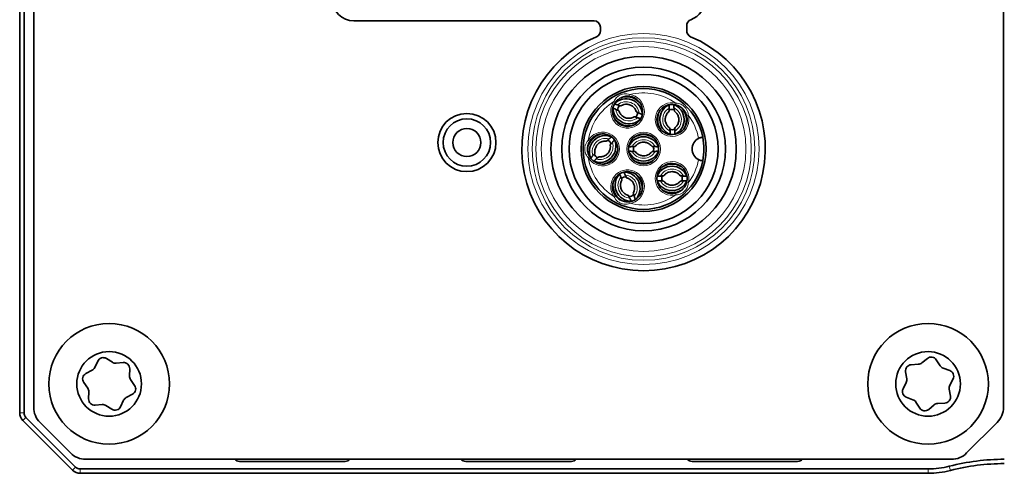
# Model space of a CAD drawing. Header units: millimetres. Extents: x 10 to 1178, y 10 to 830.
# Tile 15 of 33: x 853 to 898, y 390 to 411. Entities that reach past the tile are written whole.
import ezdxf

# ---------------------------------------------------------------- set-up
doc = ezdxf.new("R2010")
doc.units = ezdxf.units.MM
doc.header["$LTSCALE"] = 2
doc.layers.add('Sichtbar (ISO)', color=7, linetype='Continuous', lineweight=35)
doc.layers.add('Sichtbar schmal (ISO)', color=7, linetype='Continuous', lineweight=18)

msp = doc.modelspace()

# ---------------------------------------------------------------- linework, layer by layer
at = {"layer": 'Sichtbar (ISO)'}
for p, q in [((852.78333158, 433.40622439), (852.78333158, 392.72043795)), ((852.98333158, 392.72043795), (852.98333158, 433.40622439)), ((853.43383158, 433.14911761), (853.43383158, 392.97754473)), ((898.43383158, 392.97754473), (898.43383158, 433.14911761)), ((879.43383158, 410.91333117), (868.28383158, 410.91333117)), ((879.73383158, 410.45081693), (879.73383158, 410.61333117)), ((883.73383158, 410.68238608), (883.73383158, 410.45081693)), ((856.80440801, 395.23942556), (857.08421051, 395.06525769)), ((894.64817222, 395.03537505), (894.90159813, 395.24608621)), ((856.26287564, 394.82246798), (856.40301369, 395.12077187)), ((857.25578537, 395.02396447), (857.58419315, 395.0517533)), ((857.88764742, 394.76346247), (857.87671486, 394.43406246)), ((894.15470644, 394.95378751), (894.48383485, 394.97106104)), ((895.31542682, 395.18330151), (895.49495034, 394.90690471)), ((895.63281659, 394.79674137), (895.94201077, 394.68262368)), ((855.85059218, 394.53929427), (856.14132723, 394.6945264)), ((893.94918721, 394.30196485), (893.89341895, 394.6267937)), ((855.94092186, 393.86183468), (855.75265213, 394.13234974)), ((857.92674131, 394.26482766), (858.11501104, 393.9943126)), ((893.77311121, 393.83381717), (893.9227161, 394.1274875)), ((896.09455196, 394.29284517), (895.94494707, 393.99917484)), ((855.98001575, 393.36319988), (855.99094831, 393.69259988)), ((858.01707099, 393.58736808), (857.72633594, 393.43213594)), ((894.23484658, 393.32992097), (893.9256524, 393.44403867)), ((895.91847595, 393.8246975), (895.97424422, 393.49986864)), ((856.6118778, 393.10269788), (856.28347002, 393.07490904)), ((857.06325516, 392.88723678), (856.78345266, 393.06140466)), ((857.60478753, 393.30419437), (857.46464948, 393.00589047)), ((894.55223635, 392.94336084), (894.37271283, 393.21975764)), ((895.21949095, 393.0912873), (894.96606503, 392.88057613)), ((895.71295673, 393.17287484), (895.38382832, 393.15560131)), ((855.37830633, 390.20119914), (853.07119955, 392.50830592)), ((852.92977819, 392.36688456), (855.23688498, 390.05977778)), ((855.14093837, 390.85622439), (853.7267248, 392.27043795)), ((898.14093837, 392.27043795), (896.7267248, 390.85622439)), ((855.84804515, 390.56333117), (896.01961802, 390.56333117)), ((867.88383158, 390.46333117), (862.98383158, 390.46333117)), ((878.38383158, 390.46333117), (873.48383158, 390.46333117)), ((888.88383158, 390.46333117), (883.98383158, 390.46333117)), ((894.93333158, 390.11333117), (855.59043837, 390.11333117)), ((855.59043837, 389.91333117), (894.93333158, 389.91333117))]:
    msp.add_line(p, q, dxfattribs=at)
for centre, radius in [((881.73383158, 404.96333117), 4.3), ((881.73383158, 404.96333117), 3.8), ((881.73383158, 404.96333117), 3.4585), ((881.73383158, 404.96333117), 2.9), ((873.53383158, 405.26333117), 1.35), ((873.53383158, 405.26333117), 1.1), ((873.53383158, 405.26333117), 0.65), ((881.73383158, 404.96333117), 0.7), ((856.93383158, 394.06333117), 2.8), ((894.93383158, 394.06333117), 2.8), ((856.93383158, 394.06333117), 1.5), ((894.93383158, 394.06333117), 1.5)]:
    msp.add_circle(centre, radius, dxfattribs=at)
for centre, radius, start, end in [((868.28383158, 411.91333117), 1, 180, 270), ((883.58383158, 411.90201717), 1, 290.252246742, 0), ((879.43383158, 410.61333117), 0.3, 0, 90), ((884.03383158, 410.68238608), 0.3, 110.252246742, 180), ((879.43383158, 410.45081693), 0.3, 292.74028705, 0), ((884.03383158, 410.45081693), 0.3, 180, 247.25971295), ((881.73383158, 404.96333117), 5.65, 112.74028705, 67.25971295), ((881.73383158, 404.96333117), 2.8, 11.272700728, 348.727299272), ((880.99144213, 406.71229063), 0.7, 143.964167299, 82.035844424), ((881.00520165, 406.74663425), 0.47524268, 163.464460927, 177.901020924), ((880.97868727, 406.67756194), 0.47524268, 140.098979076, 154.535539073), ((880.97768333, 406.67794731), 0.47524268, 343.464460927, 357.901020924), ((883.05368258, 406.33007717), 0.7, 76.964167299, 15.035844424), ((883.09067233, 406.33083059), 0.47524268, 96.464460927, 110.901020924), ((883.01673093, 406.3282485), 0.47524268, 73.098979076, 87.535539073), ((881.0041977, 406.74701963), 0.47524268, 320.098979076, 334.535539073), ((883.0906348, 406.3319053), 0.47524268, 253.098979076, 267.535539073), ((883.0166934, 406.32932321), 0.47524268, 276.464460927, 290.901020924), ((879.83383158, 404.96333117), 0.7, 210.964095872, 149.035904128), ((879.86006844, 404.93724693), 0.47524268, 50.464460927, 64.901020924), ((879.80684703, 404.98864225), 0.47524268, 27.098979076, 41.535539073), ((884.53383158, 404.96333117), 0.55, 116.670799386, 243.329200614), ((881.73383158, 404.96333117), 2.8, 348.727299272, 11.272700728), ((881.73436927, 404.92633794), 0.47524268, 161.098979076, 175.535539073), ((881.73436927, 405.0003244), 0.47524268, 184.464460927, 198.901020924), ((881.7332939, 404.92633794), 0.47524268, 4.464460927, 18.901020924), ((881.7332939, 405.0003244), 0.47524268, 341.098979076, 355.535539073), ((879.86081546, 404.93802049), 0.47524268, 207.098979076, 221.535539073), ((879.80759405, 404.9894158), 0.47524268, 230.464460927, 244.901020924), ((880.99144213, 403.21437171), 0.7, 277.964155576, 216.035832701), ((883.05368258, 403.59658517), 0.7, 344.964155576, 283.035832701), ((881.02570467, 403.22833118), 0.47524268, 117.464460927, 131.901020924), ((880.95759977, 403.19942236), 0.47524268, 94.098979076, 108.535539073), ((883.05422027, 403.55959194), 0.47524268, 161.098979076, 175.535539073), ((883.05422027, 403.6335784), 0.47524268, 184.464460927, 198.901020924), ((883.0531449, 403.55959194), 0.47524268, 4.464460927, 18.901020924), ((883.0531449, 403.6335784), 0.47524268, 341.098979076, 355.535539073), ((881.02528449, 403.22932106), 0.47524268, 274.098979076, 288.535539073), ((880.95717959, 403.20041225), 0.47524268, 297.464460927, 311.901020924), ((856.65644151, 395.00171584), 0.28, 58.099091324, 154.836668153), ((895.08061045, 395.03078504), 0.28, 33.004277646, 129.741854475), ((856.00944782, 394.94152401), 0.28, 298.099091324, 334.836668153), ((857.23217701, 395.30296741), 0.28, 238.099091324, 274.836668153), ((857.6078015, 394.77275036), 0.28, 358.099091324, 94.836668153), ((894.16938139, 394.67417233), 0.28, 93.004277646, 189.741854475), ((894.46915991, 395.25067621), 0.28, 273.004277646, 309.741854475), ((895.72976671, 395.05942117), 0.28, 213.004277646, 249.741854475), ((855.98247159, 394.29229665), 0.28, 118.099091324, 214.836668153), ((858.15656078, 394.42477457), 0.28, 178.099091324, 214.836668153), ((895.84506065, 394.41994388), 0.28, 333.004277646, 69.741854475), ((855.71110239, 393.70188777), 0.28, 358.099091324, 34.836668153), ((857.88519158, 393.83436569), 0.28, 298.099091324, 34.836668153), ((893.67322478, 394.25458622), 0.28, 333.004277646, 9.741854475), ((896.19443839, 393.87207613), 0.28, 153.004277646, 189.741854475), ((857.85821535, 393.18513833), 0.28, 118.099091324, 154.836668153), ((894.02260252, 393.70671846), 0.28, 153.004277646, 249.741854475), ((895.69828178, 393.45249001), 0.28, 273.004277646, 9.741854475), ((854.43383158, 392.97754473), 1, 180, 225), ((856.25986167, 393.35391199), 0.28, 178.099091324, 274.836668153), ((856.63548615, 392.82369493), 0.28, 58.099091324, 94.836668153), ((857.21122166, 393.12494651), 0.28, 238.099091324, 334.836668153), ((894.13789645, 393.06724118), 0.28, 33.004277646, 69.741854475), ((894.78705272, 393.0958773), 0.28, 213.004277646, 309.741854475), ((895.39850326, 392.87598613), 0.28, 93.004277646, 129.741854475), ((897.43383158, 392.97754473), 1, 315, 0), ((853.28333158, 392.72043795), 0.5, 180, 225), ((853.28333158, 392.72043795), 0.3, 180, 225), ((855.84804515, 391.56333117), 1, 225, 270), ((896.01961802, 391.56333117), 1, 270, 315), ((855.59043837, 390.41333117), 0.3, 225, 270), ((862.98383158, 390.76333117), 0.3, 221.810314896, 270), ((867.88383158, 390.76333117), 0.3, 270, 318.189685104), ((873.48383158, 390.76333117), 0.3, 221.810314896, 270), ((878.38383158, 390.76333117), 0.3, 270, 318.189685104), ((883.98383158, 390.76333117), 0.3, 221.810314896, 270), ((888.88383158, 390.76333117), 0.3, 270, 318.189685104), ((894.93333158, 394.06333117), 3.95, 270, 284.488498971), ((898.4734587, 380.36333117), 10.2, 90, 104.488498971), ((898.4734587, 380.36333117), 10, 90, 104.488498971), ((855.59043837, 390.41333117), 0.5, 225, 270), ((894.93333158, 394.06333117), 4.15, 270, 284.488498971)]:
    msp.add_arc(centre, radius, start, end, dxfattribs=at)
for centre, major_axis, start_param, end_param in [((880.92547785, 406.54044703), (-0.69996816, 0.2686926), 3.5357365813, 5.8890444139), ((880.9255223, 406.54056281), (-0.7932683, 0.30450717), 4.1554313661, 5.2693496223), ((881.05740712, 406.88413453), (-0.69996816, 0.2686926), 0.3941404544, 2.7474491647), ((883.23751636, 406.33649651), (-0.02965429, 0.84918775), 1.01383219, 2.1277574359), ((883.23764031, 406.33650084), (-0.0261665, 0.74931066), 0.3941404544, 2.7474491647), ((882.86972542, 406.32365297), (-0.0261665, 0.74931066), 3.5357365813, 5.8890444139), ((882.86984936, 406.32365729), (-0.02965429, 0.84918775), 4.1554313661, 5.2693496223), ((881.05736268, 406.88401875), (-0.7932683, 0.30450717), 1.01383219, 2.1277574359), ((879.9661506, 404.83555205), (-0.59025494, -0.61122689), 4.1554300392, 5.2693468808), ((879.96623982, 404.8354659), (-0.5208322, -0.53933753), 3.5357346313, 5.8890422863), ((879.70142267, 405.09119684), (-0.5208322, -0.53933753), 0.3941424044, 2.7474512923), ((881.73383158, 404.7792616), (0.74976739, 0), 0.394142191, 2.7474504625), ((881.73383158, 404.77938562), (0.84970537, 0), 1.0138354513, 2.1277572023), ((879.70151189, 405.09111069), (-0.59025494, -0.61122689), 1.0138335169, 2.1277601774), ((881.73383158, 405.14740075), (0.74976739, 0), 3.5357348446, 5.8890431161), ((881.73383158, 405.14727673), (0.84970537, 0), 4.1554281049, 5.2693498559), ((883.05368258, 403.4125156), (0.74976739, 0), 0.394142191, 2.7474504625), ((883.05368258, 403.41263962), (0.84970537, 0), 1.0138354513, 2.1277572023), ((881.16087906, 403.28629343), (0.29295746, -0.69016452), 3.5357348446, 5.8890431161), ((880.82200519, 403.14245), (0.29295746, -0.69016452), 0.394142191, 2.7474504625), ((880.82211935, 403.14249846), (0.33200634, -0.78215791), 1.0138354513, 2.1277572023), ((883.05368258, 403.78065475), (0.74976739, 0), 3.5357348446, 5.8890431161), ((881.16076491, 403.28624497), (0.33200634, -0.78215791), 4.1554281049, 5.2693498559), ((883.05368258, 403.78053073), (0.84970537, 0), 4.1554281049, 5.2693498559)]:
    msp.add_ellipse(centre, major_axis=major_axis, ratio=0.9993797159, start_param=start_param, end_param=end_param, dxfattribs=at)
for points, knots in [([(880.42538766, 407.1240944), (880.44740345, 407.15435671), (880.4718408, 407.18282381), (880.54055909, 407.25104404), (880.58805417, 407.28748176), (880.70681197, 407.35650594), (880.78087098, 407.38434502), (880.93289635, 407.41412709), (881.01130965, 407.4163284), (881.08842962, 407.40553909)], [0, 0, 0, 0, 0.012510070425, 0.012510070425, 0.032526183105, 0.032526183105, 0.058547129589, 0.058547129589, 0.084578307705, 0.084578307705, 0.084578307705, 0.084578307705]), ([(880.59209544, 406.72843717), (880.59006886, 406.73350004), (880.56119396, 406.7494258), (880.50022756, 406.77833499), (880.47657089, 406.78914288), (880.45039201, 406.80089037)], [-0.299016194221, -0.299016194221, -0.299016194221, -0.299016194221, -0.265545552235, -0.265545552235, -0.250796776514, -0.250796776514, -0.250796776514, -0.250796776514]), ([(880.68386575, 406.96750701), (880.67897199, 406.96510061), (880.64685734, 406.97258655), (880.58220645, 406.99189732), (880.55739423, 406.99969489), (880.53007892, 407.00848189)], [0.303233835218, 0.303233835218, 0.303233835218, 0.303233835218, 0.336704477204, 0.336704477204, 0.351453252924, 0.351453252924, 0.351453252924, 0.351453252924]), ([(881.29895584, 406.45709896), (881.25594202, 406.43039648), (881.20858827, 406.41063079), (881.11014221, 406.38704866), (881.05908031, 406.38318387), (880.95839557, 406.39167641), (880.90878774, 406.40399081), (880.81594636, 406.44352002), (880.77272462, 406.47071535), (880.69692981, 406.53727986), (880.66438347, 406.5766518), (880.61884495, 406.65410012), (880.60312819, 406.69057855), (880.59215887, 406.7284129)], [4.1563176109, 4.1563176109, 4.1563176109, 4.1563176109, 4.4767784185, 4.4767784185, 4.7961639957, 4.7961639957, 5.1147276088, 5.1147276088, 5.4330340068, 5.4330340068, 5.7517414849, 5.7517414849, 6.0010835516, 6.0010835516, 6.0010835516, 6.0010835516]), ([(880.68392913, 406.9674826), (880.72694296, 406.99418509), (880.7742967, 407.01395077), (880.87274276, 407.0375329), (880.92380466, 407.04139769), (881.0244894, 407.03290515), (881.07409723, 407.02059075), (881.16693861, 406.98106155), (881.21016035, 406.95386621), (881.28595516, 406.8873017), (881.3185015, 406.84792977), (881.36404002, 406.77048144), (881.37975678, 406.73400302), (881.3907261, 406.69616866)], [1.0147249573, 1.0147249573, 1.0147249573, 1.0147249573, 1.3351857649, 1.3351857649, 1.6545713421, 1.6545713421, 1.9731349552, 1.9731349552, 2.2914413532, 2.2914413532, 2.6101488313, 2.6101488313, 2.859490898, 2.859490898, 2.859490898, 2.859490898]), ([(881.53249297, 406.62369119), (881.50631408, 406.63543868), (881.48265742, 406.64624657), (881.42169102, 406.67515576), (881.39281611, 406.69108153), (881.39078954, 406.6961444)], [0.250796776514, 0.250796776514, 0.250796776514, 0.250796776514, 0.265545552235, 0.265545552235, 0.299016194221, 0.299016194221, 0.299016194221, 0.299016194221]), ([(882.9389326, 405.94729798), (882.89754599, 405.97645892), (882.860849, 406.0123252), (882.80067559, 406.09373101), (882.77716656, 406.13922364), (882.74564332, 406.23522273), (882.73759546, 406.2856986), (882.73770627, 406.38660483), (882.74585163, 406.43701671), (882.77750919, 406.53279504), (882.80103438, 406.57813794), (882.85453262, 406.65031784), (882.88197016, 406.67903845), (882.91251082, 406.70391882)], [3.7551210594, 3.7551210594, 3.7551210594, 3.7551210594, 4.075581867, 4.075581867, 4.3949674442, 4.3949674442, 4.7135310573, 4.7135310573, 5.0318374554, 5.0318374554, 5.3505449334, 5.3505449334, 5.5998870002, 5.5998870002, 5.5998870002, 5.5998870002]), ([(882.91250837, 406.70398669), (882.91637692, 406.70783039), (882.91975433, 406.74063257), (882.92254391, 406.80804816), (882.92324924, 406.83404721), (882.92383395, 406.86273511)], [-0.299016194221, -0.299016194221, -0.299016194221, -0.299016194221, -0.265545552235, -0.265545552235, -0.250796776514, -0.250796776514, -0.250796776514, -0.250796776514]), ([(883.16843084, 406.7129237), (883.16430359, 406.71648818), (883.15864623, 406.74897486), (883.15116078, 406.81603163), (883.14864357, 406.84191816), (883.14605911, 406.87049539)], [0.303233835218, 0.303233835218, 0.303233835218, 0.303233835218, 0.336704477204, 0.336704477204, 0.351453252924, 0.351453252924, 0.351453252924, 0.351453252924]), ([(883.16843313, 406.71285582), (883.20981974, 406.68369488), (883.24651673, 406.6478286), (883.30669014, 406.5664228), (883.33019917, 406.52093016), (883.36172241, 406.42493107), (883.36977027, 406.3744552), (883.36965946, 406.27354897), (883.3615141, 406.22313709), (883.32985654, 406.12735877), (883.30633135, 406.08201586), (883.2528331, 406.00983596), (883.22539557, 405.98111535), (883.19485491, 405.95623498)], [0.6135284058, 0.6135284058, 0.6135284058, 0.6135284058, 0.9339892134, 0.9339892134, 1.2533747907, 1.2533747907, 1.5719384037, 1.5719384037, 1.8902448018, 1.8902448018, 2.2089522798, 2.2089522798, 2.4582943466, 2.4582943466, 2.4582943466, 2.4582943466]), ([(883.21157485, 407.0120376), (883.24803371, 407.00359639), (883.28378509, 406.99222509), (883.37343314, 406.95562523), (883.42553775, 406.92613957), (883.53547594, 406.84379187), (883.59003751, 406.78649892), (883.67685267, 406.65819462), (883.70951582, 406.58687778), (883.72971719, 406.51167347)], [0, 0, 0, 0, 0.012510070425, 0.012510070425, 0.032526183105, 0.032526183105, 0.058547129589, 0.058547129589, 0.084578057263, 0.084578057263, 0.084578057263, 0.084578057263]), ([(881.45280605, 406.41609967), (881.42549074, 406.42488668), (881.40067852, 406.43268425), (881.33602763, 406.45199502), (881.30391298, 406.45948095), (881.29901922, 406.45707455)], [-0.351453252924, -0.351453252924, -0.351453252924, -0.351453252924, -0.336704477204, -0.336704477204, -0.303233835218, -0.303233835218, -0.303233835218, -0.303233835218]), ([(882.96130662, 405.78965842), (882.95872216, 405.81823565), (882.95620495, 405.84412217), (882.94871949, 405.91117895), (882.94306214, 405.94366563), (882.93893489, 405.9472301)], [-0.351453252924, -0.351453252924, -0.351453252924, -0.351453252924, -0.336704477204, -0.336704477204, -0.303233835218, -0.303233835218, -0.303233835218, -0.303233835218]), ([(883.18353177, 405.79741869), (883.18411649, 405.82610659), (883.18482181, 405.85210565), (883.18761139, 405.91952123), (883.19098881, 405.95232342), (883.19485736, 405.95616711)], [0.250796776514, 0.250796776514, 0.250796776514, 0.250796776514, 0.265545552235, 0.265545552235, 0.299016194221, 0.299016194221, 0.299016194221, 0.299016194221]), ([(879.23358867, 404.60318059), (879.21433432, 404.63527074), (879.19767853, 404.66888882), (879.16173203, 404.75880016), (879.14674931, 404.8167547), (879.12961438, 404.95304219), (879.13292565, 405.03209192), (879.16491138, 405.1836662), (879.19352428, 405.25670866), (879.23358867, 405.32348176)], [0, 0, 0, 0, 0.012510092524, 0.012510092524, 0.032526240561, 0.032526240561, 0.05854723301, 0.05854723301, 0.084578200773, 0.084578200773, 0.084578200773, 0.084578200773]), ([(879.4787709, 404.77997522), (879.47099797, 404.83000314), (879.47130614, 404.88131556), (879.48806462, 404.98114991), (879.50445853, 405.02966274), (879.55161662, 405.11902523), (879.58233541, 405.15987786), (879.65499825, 405.22989351), (879.69691976, 405.25905326), (879.78780811, 405.30281393), (879.83676704, 405.31738915), (879.92585192, 405.32904611), (879.96557151, 405.32926021), (880.00468427, 405.32457446)], [4.557640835, 4.557640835, 4.557640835, 4.557640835, 4.8781016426, 4.8781016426, 5.1974872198, 5.1974872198, 5.5160508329, 5.5160508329, 5.834357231, 5.834357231, 6.153064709, 6.153064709, 6.4024067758, 6.4024067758, 6.4024067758, 6.4024067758]), ([(880.12679286, 405.42675234), (880.10575034, 405.40724466), (880.08655822, 405.38969157), (880.0361257, 405.34486742), (880.01018364, 405.32451062), (880.00473139, 405.32462337)], [0.250796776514, 0.250796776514, 0.250796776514, 0.250796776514, 0.265545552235, 0.265545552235, 0.299016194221, 0.299016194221, 0.299016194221, 0.299016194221]), ([(880.2867457, 405.27228768), (880.26798428, 405.25057716), (880.25111167, 405.23078415), (880.2080749, 405.17881801), (880.18863587, 405.1521813), (880.18893883, 405.14673632)], [-0.351453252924, -0.351453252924, -0.351453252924, -0.351453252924, -0.336704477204, -0.336704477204, -0.303233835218, -0.303233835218, -0.303233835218, -0.303233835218]), ([(881.35529057, 405.09137033), (881.38587811, 405.13171402), (881.42300326, 405.16713694), (881.50645949, 405.22443267), (881.55274487, 405.24633971), (881.64978562, 405.27449343), (881.70051161, 405.2807748), (881.8013525, 405.27714249), (881.85144941, 405.26724274), (881.94606455, 405.23226185), (881.99055882, 405.20716854), (882.06082768, 405.15118385), (882.08857324, 405.12276069), (882.1123726, 405.09137033)], [0.6484133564, 0.6484133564, 0.6484133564, 0.6484133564, 0.968874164, 0.968874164, 1.2882597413, 1.2882597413, 1.6068233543, 1.6068233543, 1.9251297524, 1.9251297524, 2.2438372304, 2.2438372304, 2.4931792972, 2.4931792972, 2.4931792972, 2.4931792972]), ([(884.47981373, 405.51067208), (884.47981373, 405.51067208), (884.47477437, 405.51023964), (884.45524355, 405.50777681), (884.44091691, 405.50573456), (884.40538711, 405.49842498), (884.38469294, 405.49325225), (884.340339, 405.47868718), (884.31746582, 405.46961275), (884.29215297, 405.45739583), (884.28954883, 405.45611281), (884.28695658, 405.45481132)], [0, 0, 0, 0, 0.007767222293, 0.007767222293, 0.015554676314, 0.015554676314, 0.023210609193, 0.023210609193, 0.030675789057, 0.030675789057, 0.031535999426, 0.031535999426, 0.031535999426, 0.031535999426]), ([(880.18889159, 405.14668751), (880.19666452, 405.09665959), (880.19635635, 405.04534717), (880.17959787, 404.94551282), (880.16320396, 404.897), (880.11604587, 404.8076375), (880.08532708, 404.76678487), (880.01266424, 404.69676922), (879.97074273, 404.66760947), (879.87985438, 404.6238488), (879.83089545, 404.60927358), (879.74181057, 404.59761662), (879.70209098, 404.59740252), (879.66297822, 404.60208828)], [1.4160481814, 1.4160481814, 1.4160481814, 1.4160481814, 1.736508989, 1.736508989, 2.0558945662, 2.0558945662, 2.3744581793, 2.3744581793, 2.6927645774, 2.6927645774, 3.0114720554, 3.0114720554, 3.2608141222, 3.2608141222, 3.2608141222, 3.2608141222]), ([(881.19696619, 405.07451148), (881.22561621, 405.07609703), (881.25157481, 405.07770928), (881.31885198, 405.08284993), (881.35151631, 405.08737007), (881.35522265, 405.09137041)], [-0.351453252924, -0.351453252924, -0.351453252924, -0.351453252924, -0.336704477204, -0.336704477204, -0.303233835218, -0.303233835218, -0.303233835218, -0.303233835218]), ([(881.19696619, 404.85215087), (881.22561621, 404.85056531), (881.25157481, 404.84895306), (881.31885198, 404.84381241), (881.35151631, 404.83929228), (881.35522265, 404.83529194)], [0.250796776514, 0.250796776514, 0.250796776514, 0.250796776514, 0.265545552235, 0.265545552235, 0.299016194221, 0.299016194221, 0.299016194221, 0.299016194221]), ([(882.1123726, 404.83529202), (882.08178505, 404.79494832), (882.04465991, 404.7595254), (881.96120368, 404.70222967), (881.9149183, 404.68032263), (881.81787755, 404.65216891), (881.76715156, 404.64588754), (881.66631066, 404.64951986), (881.61621376, 404.65941961), (881.52159862, 404.6944005), (881.47710435, 404.7194938), (881.40683549, 404.7754785), (881.37908993, 404.80390165), (881.35529057, 404.83529202)], [3.79000601, 3.79000601, 3.79000601, 3.79000601, 4.1104668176, 4.1104668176, 4.4298523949, 4.4298523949, 4.7484160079, 4.7484160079, 5.066722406, 5.066722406, 5.385429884, 5.385429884, 5.6347719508, 5.6347719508, 5.6347719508, 5.6347719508]), ([(882.11244052, 405.09137041), (882.11614686, 405.08737007), (882.14881119, 405.08284993), (882.21608836, 405.07770928), (882.24204696, 405.07609703), (882.27069698, 405.07451148)], [-0.299016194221, -0.299016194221, -0.299016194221, -0.299016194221, -0.265545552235, -0.265545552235, -0.250796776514, -0.250796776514, -0.250796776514, -0.250796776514]), ([(882.11244052, 404.83529194), (882.11614686, 404.83929228), (882.14881119, 404.84381241), (882.21608836, 404.84895306), (882.24204696, 404.85056531), (882.27069698, 404.85215087)], [0.303233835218, 0.303233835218, 0.303233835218, 0.303233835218, 0.336704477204, 0.336704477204, 0.351453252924, 0.351453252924, 0.351453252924, 0.351453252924]), ([(879.47872366, 404.77992642), (879.47902662, 404.77448143), (879.45958759, 404.74784472), (879.41655082, 404.69587859), (879.39967821, 404.67608557), (879.38091679, 404.65437505)], [0.303233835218, 0.303233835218, 0.303233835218, 0.303233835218, 0.336704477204, 0.336704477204, 0.351453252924, 0.351453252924, 0.351453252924, 0.351453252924]), ([(879.6629311, 404.60203936), (879.65747885, 404.60215211), (879.63153679, 404.58179531), (879.58110427, 404.53697117), (879.56191215, 404.51941807), (879.54086963, 404.49991039)], [-0.299016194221, -0.299016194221, -0.299016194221, -0.299016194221, -0.265545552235, -0.265545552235, -0.250796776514, -0.250796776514, -0.250796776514, -0.250796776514]), ([(884.28695658, 404.47185103), (884.29448493, 404.46807467), (884.30210942, 404.46445667), (884.3325668, 404.45087253), (884.35518159, 404.44268139), (884.39740485, 404.43007073), (884.41642821, 404.42576476), (884.44736329, 404.41995491), (884.45932738, 404.41833889), (884.47561718, 404.41635928), (884.47981373, 404.41599026), (884.47981373, 404.41599026)], [0.099358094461, 0.099358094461, 0.099358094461, 0.099358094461, 0.101926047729, 0.101926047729, 0.109526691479, 0.109526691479, 0.117025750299, 0.117025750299, 0.124131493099, 0.124131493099, 0.131221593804, 0.131221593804, 0.131221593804, 0.131221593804]), ([(882.67514157, 403.72462433), (882.70572911, 403.76496802), (882.74285426, 403.80039094), (882.82631049, 403.85768667), (882.87259587, 403.87959371), (882.96963662, 403.90774743), (883.02036261, 403.9140288), (883.1212035, 403.91039649), (883.17130041, 403.90049674), (883.26591555, 403.86551585), (883.31040982, 403.84042254), (883.38067868, 403.78443785), (883.40842424, 403.75601469), (883.4322236, 403.72462433)], [0.6484133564, 0.6484133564, 0.6484133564, 0.6484133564, 0.968874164, 0.968874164, 1.2882597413, 1.2882597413, 1.6068233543, 1.6068233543, 1.9251297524, 1.9251297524, 2.2438372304, 2.2438372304, 2.4931792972, 2.4931792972, 2.4931792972, 2.4931792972]), ([(881.02148922, 402.81589399), (880.97240115, 402.82828643), (880.92528823, 402.84861947), (880.83993828, 402.90305411), (880.80168761, 402.93710026), (880.73785513, 403.01542622), (880.71225288, 403.05966541), (880.67619477, 403.1539092), (880.66573311, 403.20389178), (880.66096411, 403.3046536), (880.66667732, 403.35541552), (880.69075527, 403.44197332), (880.70607788, 403.47861905), (880.72567371, 403.51279167)], [3.3888034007, 3.3888034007, 3.3888034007, 3.3888034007, 3.7092642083, 3.7092642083, 4.0286497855, 4.0286497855, 4.3472133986, 4.3472133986, 4.6655197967, 4.6655197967, 4.9842272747, 4.9842272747, 5.2335693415, 5.2335693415, 5.2335693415, 5.2335693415]), ([(880.6793301, 403.6651173), (880.68906504, 403.6381253), (880.69772379, 403.61360033), (880.71927908, 403.54966276), (880.72788124, 403.51782892), (880.7256471, 403.51285416)], [0.250796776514, 0.250796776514, 0.250796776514, 0.250796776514, 0.265545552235, 0.265545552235, 0.299016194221, 0.299016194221, 0.299016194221, 0.299016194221]), ([(880.88401412, 403.75200052), (880.89666808, 403.72624757), (880.908295, 403.7029825), (880.93931428, 403.64306215), (880.95623806, 403.61476064), (880.96136857, 403.61291199)], [-0.351453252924, -0.351453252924, -0.351453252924, -0.351453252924, -0.336704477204, -0.336704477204, -0.303233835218, -0.303233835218, -0.303233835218, -0.303233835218]), ([(880.96139503, 403.61284944), (881.01048311, 403.60045699), (881.05759603, 403.58012396), (881.14294597, 403.52568931), (881.18119665, 403.49164316), (881.24502912, 403.41331721), (881.27063138, 403.36907802), (881.30668949, 403.27483423), (881.31715115, 403.22485165), (881.32192015, 403.12408983), (881.31620693, 403.0733279), (881.29212898, 402.98677011), (881.27680638, 402.95012437), (881.25721055, 402.91595175)], [0.2472107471, 0.2472107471, 0.2472107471, 0.2472107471, 0.5676715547, 0.5676715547, 0.8870571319, 0.8870571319, 1.205620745, 1.205620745, 1.5239271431, 1.5239271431, 1.8426346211, 1.8426346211, 2.0919766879, 2.0919766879, 2.0919766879, 2.0919766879]), ([(882.51681719, 403.70776548), (882.54546721, 403.70935103), (882.57142581, 403.71096328), (882.63870298, 403.71610393), (882.67136731, 403.72062407), (882.67507365, 403.72462441)], [-0.351453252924, -0.351453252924, -0.351453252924, -0.351453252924, -0.336704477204, -0.336704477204, -0.303233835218, -0.303233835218, -0.303233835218, -0.303233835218]), ([(882.51681719, 403.48540487), (882.54546721, 403.48381931), (882.57142581, 403.48220706), (882.63870298, 403.47706641), (882.67136731, 403.47254628), (882.67507365, 403.46854594)], [0.250796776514, 0.250796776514, 0.250796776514, 0.250796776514, 0.265545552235, 0.265545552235, 0.299016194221, 0.299016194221, 0.299016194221, 0.299016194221]), ([(883.4322236, 403.46854602), (883.40163605, 403.42820232), (883.36451091, 403.3927794), (883.28105468, 403.33548367), (883.2347693, 403.31357663), (883.13772855, 403.28542291), (883.08700256, 403.27914154), (882.98616166, 403.28277386), (882.93606476, 403.29267361), (882.84144962, 403.3276545), (882.79695535, 403.3527478), (882.72668649, 403.4087325), (882.69894093, 403.43715565), (882.67514157, 403.46854602)], [3.79000601, 3.79000601, 3.79000601, 3.79000601, 4.1104668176, 4.1104668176, 4.4298523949, 4.4298523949, 4.7484160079, 4.7484160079, 5.066722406, 5.066722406, 5.385429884, 5.385429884, 5.6347719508, 5.6347719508, 5.6347719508, 5.6347719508]), ([(883.43229152, 403.72462441), (883.43599786, 403.72062407), (883.46866219, 403.71610393), (883.53593936, 403.71096328), (883.56189796, 403.70935103), (883.59054798, 403.70776548)], [-0.299016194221, -0.299016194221, -0.299016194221, -0.299016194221, -0.265545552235, -0.265545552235, -0.250796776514, -0.250796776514, -0.250796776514, -0.250796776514]), ([(883.43229152, 403.46854594), (883.43599786, 403.47254628), (883.46866219, 403.47706641), (883.53593936, 403.48220706), (883.56189796, 403.48381931), (883.59054798, 403.48540487)], [0.303233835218, 0.303233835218, 0.303233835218, 0.303233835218, 0.336704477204, 0.336704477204, 0.351453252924, 0.351453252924, 0.351453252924, 0.351453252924]), ([(883.72971719, 403.41498888), (883.72000872, 403.37884682), (883.70739663, 403.34351408), (883.66769038, 403.25519796), (883.63640424, 403.20415413), (883.55026989, 403.09715682), (883.49110766, 403.044628), (883.3598517, 402.96234351), (883.28743837, 402.93218919), (883.21157485, 402.91462474)], [0, 0, 0, 0, 0.012510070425, 0.012510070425, 0.032526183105, 0.032526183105, 0.058547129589, 0.058547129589, 0.084578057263, 0.084578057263, 0.084578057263, 0.084578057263]), ([(881.08842962, 402.52112325), (881.05136728, 402.51593812), (881.01391416, 402.51374198), (880.9171049, 402.51578405), (880.85790093, 402.52463739), (880.72575301, 402.56211641), (880.65428154, 402.59605137), (880.52725243, 402.68472092), (880.47119851, 402.73959759), (880.42538766, 402.80256795)], [0, 0, 0, 0, 0.012510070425, 0.012510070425, 0.032526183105, 0.032526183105, 0.058547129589, 0.058547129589, 0.084578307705, 0.084578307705, 0.084578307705, 0.084578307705]), ([(881.02151569, 402.81583144), (881.0266462, 402.81398279), (881.04356998, 402.78568127), (881.07458926, 402.72576093), (881.08621617, 402.70249586), (881.09887014, 402.67674291)], [0.303233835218, 0.303233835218, 0.303233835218, 0.303233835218, 0.336704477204, 0.336704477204, 0.351453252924, 0.351453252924, 0.351453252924, 0.351453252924]), ([(881.25723716, 402.91588927), (881.25500301, 402.9109145), (881.26360518, 402.87908067), (881.28516046, 402.8151431), (881.29381922, 402.79061813), (881.30355416, 402.76362612)], [-0.299016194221, -0.299016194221, -0.299016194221, -0.299016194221, -0.265545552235, -0.265545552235, -0.250796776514, -0.250796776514, -0.250796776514, -0.250796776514])]:
    msp.add_open_spline(points, degree=3, knots=knots, dxfattribs=at)
for points, weights in [([(880.45039201, 406.80089037), (880.38664413, 406.82937884), (880.3082271, 406.86466263)], [1.83508306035, 1.71716032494, 1.58573187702]), ([(880.53007892, 407.00848189), (880.46364254, 407.02996647), (880.38175792, 407.05621673)], [1.83508306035, 1.71716037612, 1.5857319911]), ([(882.92383395, 406.86273511), (882.92514945, 406.93254667), (882.92698837, 407.0185164)], [1.83508306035, 1.71716032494, 1.58573187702]), ([(883.14605911, 406.87049539), (883.13987701, 406.94004509), (883.13204563, 407.02567708)], [1.83508306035, 1.71716037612, 1.5857319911]), ([(881.60112659, 406.36836498), (881.51924224, 406.39461515), (881.45280605, 406.41609967)], [1.58573267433, 1.71716068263, 1.83508306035]), ([(881.67465728, 406.5599192), (881.5962406, 406.59520283), (881.53249297, 406.62369119)], [1.58573278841, 1.71716073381, 1.83508306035]), ([(882.97532005, 405.63447721), (882.9674887, 405.72010891), (882.96130662, 405.78965842)], [1.58573267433, 1.71716068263, 1.83508306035]), ([(883.18037737, 405.64163805), (883.18221628, 405.72760739), (883.18353177, 405.79741869)], [1.58573278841, 1.71716073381, 1.83508306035]), ([(880.24104358, 405.53269783), (880.17792483, 405.47430116), (880.12679286, 405.42675234)], [1.5857322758, 1.71716050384, 1.83508306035]), ([(880.38863943, 405.39016633), (880.3324811, 405.32504797), (880.2867457, 405.27228768)], [1.58573211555, 1.71716043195, 1.83508306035]), ([(881.04139021, 405.06592232), (881.1272432, 405.0707604), (881.19696619, 405.07451148)], [1.58573233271, 1.71716052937, 1.83508306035]), ([(881.04139021, 404.86074003), (881.1272432, 404.85590194), (881.19696619, 404.85215087)], [1.58573233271, 1.71716052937, 1.83508306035]), ([(882.27069698, 405.07451148), (882.34041997, 405.0707604), (882.42627296, 405.06592232)], [1.83508306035, 1.71716052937, 1.58573233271]), ([(882.27069698, 404.85215087), (882.34041997, 404.85590194), (882.42627296, 404.86074003)], [1.83508306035, 1.71716052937, 1.58573233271]), ([(879.38091679, 404.65437505), (879.33518147, 404.60161486), (879.27902326, 404.53649664)], [1.83508306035, 1.7171606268, 1.58573254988]), ([(879.54086963, 404.49991039), (879.48973768, 404.4523616), (879.42661897, 404.39396496)], [1.83508306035, 1.71716055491, 1.58573238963]), ([(880.62644808, 403.81168181), (880.65554004, 403.73076332), (880.6793301, 403.6651173)], [1.58573233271, 1.71716052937, 1.83508306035]), ([(880.81531937, 403.89185291), (880.85331829, 403.81471521), (880.88401412, 403.75200052)], [1.58573233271, 1.71716052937, 1.83508306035]), ([(882.36124121, 403.69917632), (882.4470942, 403.7040144), (882.51681719, 403.70776548)], [1.58573233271, 1.71716052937, 1.83508306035]), ([(882.36124121, 403.49399403), (882.4470942, 403.48915594), (882.51681719, 403.48540487)], [1.58573233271, 1.71716052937, 1.83508306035]), ([(883.59054798, 403.70776548), (883.66027097, 403.7040144), (883.74612396, 403.69917632)], [1.83508306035, 1.71716052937, 1.58573233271]), ([(883.59054798, 403.48540487), (883.66027097, 403.48915594), (883.74612396, 403.49399403)], [1.83508306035, 1.71716052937, 1.58573233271]), ([(881.09887014, 402.67674291), (881.12956597, 402.61402822), (881.16756488, 402.53689051)], [1.83508306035, 1.71716052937, 1.58573233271]), ([(881.30355416, 402.76362612), (881.32734422, 402.69798011), (881.35643617, 402.61706162)], [1.83508306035, 1.71716052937, 1.58573233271])]:
    msp.add_rational_spline(points, weights, degree=2, dxfattribs=at)
at = {"layer": 'Sichtbar schmal (ISO)'}
for p, q in [((880.36069572, 407.17115768), (880.42538766, 407.1240944)), ((881.08842962, 407.40553909), (881.0995139, 407.48476748)), ((883.22961968, 407.08997594), (883.21157485, 407.0120376)), ((883.72971719, 406.51167347), (883.80697829, 406.53242733)), ((879.23358867, 405.32348176), (879.16498948, 405.36464182)), ((879.16498948, 404.56202052), (879.23358867, 404.60318059)), ((883.80697829, 403.39423501), (883.72971719, 403.41498888)), ((880.42538766, 402.80256795), (880.36069572, 402.75550466)), ((883.21157485, 402.91462474), (883.22961968, 402.8366864)), ((881.0995139, 402.44189486), (881.08842962, 402.52112325)), ((852.78333158, 392.72043795), (852.98333158, 392.72043795)), ((852.92977819, 392.36688456), (853.07119955, 392.50830592)), ((855.23688498, 390.05977778), (855.37830633, 390.20119914)), ((895.97160208, 390.04530997), (895.92156495, 390.23894955)), ((855.59043837, 389.91333117), (855.59043837, 390.11333117)), ((894.93333158, 389.91333117), (894.93333158, 390.11333117))]:
    msp.add_line(p, q, dxfattribs=at)
for radius in [5.36416379, 5.16423233, 5, 4.75008567, 0.78]:
    msp.add_circle((881.73383158, 404.96333117), radius, dxfattribs=at)
for centre, radius, start, end in [((881.73383158, 404.96333117), 2.6, 54.879137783, 104.12087394), ((881.73383158, 404.96333117), 2.6, 121.879137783, 171.12088515), ((880.99144213, 406.71229063), 0.78, 143.964167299, 82.035844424), ((883.05368258, 406.33007717), 0.78, 76.964167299, 15.035844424), ((881.73383158, 404.96333117), 2.6, 10.896229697, 37.12087394), ((879.83383158, 404.96333117), 0.78, 210.964095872, 149.035904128), ((881.73383158, 404.96333117), 2.6, 188.87911485, 238.120862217), ((883.05368258, 403.59658517), 0.78, 344.964155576, 283.035832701), ((881.73383158, 404.96333117), 2.6, 322.87912606, 349.103770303), ((880.99144213, 403.21437171), 0.78, 277.964155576, 216.035832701), ((881.73383158, 404.96333117), 2.6, 255.87912606, 305.120862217)]:
    msp.add_arc(centre, radius, start, end, dxfattribs=at)
for centre, major_axis, start_param, end_param in [((880.9285619, 406.54848125), (-0.5682517, 0.21813139), 3.6322657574, 5.7925122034), ((881.05432307, 406.87610031), (-0.5682517, 0.21813139), 0.4906731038, 2.6509195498), ((883.22903974, 406.3362005), (-0.02124262, 0.60830917), 0.4906731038, 2.6509195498), ((882.87832599, 406.3239533), (-0.02124262, 0.60830917), 3.6322657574, 5.7925122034), ((879.96004931, 404.841444), (-0.42282463, -0.43784772), 3.6322657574, 5.7925122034), ((879.70761318, 405.08521874), (-0.42282463, -0.43784772), 0.4906731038, 2.6509195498), ((881.73383158, 404.78786741), (0.60867996, 0), 0.4906731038, 2.6509195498), ((881.73383158, 405.13879493), (0.60867996, 0), 3.6322657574, 5.7925122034), ((883.05368258, 403.42112141), (0.60867996, 0), 0.4906731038, 2.6509195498), ((881.15295737, 403.28293087), (0.23783021, -0.56029286), 3.6322657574, 5.7925122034), ((880.82992689, 403.14581256), (0.23783021, -0.56029286), 0.4906731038, 2.6509195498), ((883.05368258, 403.77204893), (0.60867996, 0), 3.6322657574, 5.7925122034)]:
    msp.add_ellipse(centre, major_axis=major_axis, ratio=0.9993797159, start_param=start_param, end_param=end_param, dxfattribs=at)
for points, knots in [([(881.0995139, 407.48476748), (881.00827404, 407.51788212), (880.91522933, 407.52960658), (880.7374339, 407.51139645), (880.65219971, 407.48113979), (880.52109794, 407.39482227), (880.47069889, 407.34661235), (880.40261029, 407.2533202), (880.3797074, 407.21375432), (880.36069572, 407.17115768)], [-0.084578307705, -0.084578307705, -0.084578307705, -0.084578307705, -0.058547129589, -0.058547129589, -0.032526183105, -0.032526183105, -0.012510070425, -0.012510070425, 0, 0, 0, 0]), ([(883.80697829, 406.53242733), (883.80181027, 406.62935206), (883.77624879, 406.71957772), (883.69001698, 406.87612545), (883.62886385, 406.94276053), (883.49818443, 407.02971443), (883.43410756, 407.05727339), (883.32162655, 407.08349708), (883.27625854, 407.08911943), (883.22961968, 407.08997594)], [-0.084578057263, -0.084578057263, -0.084578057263, -0.084578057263, -0.058547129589, -0.058547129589, -0.032526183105, -0.032526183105, -0.012510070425, -0.012510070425, 0, 0, 0, 0]), ([(879.16498948, 405.36464182), (879.09885769, 405.29359452), (879.05170868, 405.21252471), (878.99900227, 405.0417508), (878.99354982, 404.9514696), (879.02178033, 404.79706233), (879.04646436, 404.7318352), (879.10573561, 404.63270708), (879.13320754, 404.59616479), (879.16498948, 404.56202052)], [-0.084578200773, -0.084578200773, -0.084578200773, -0.084578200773, -0.05854723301, -0.05854723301, -0.032526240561, -0.032526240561, -0.012510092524, -0.012510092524, 0, 0, 0, 0]), ([(883.22961968, 402.8366864), (883.32666573, 402.83846863), (883.41772851, 402.86086569), (883.57719034, 402.9415815), (883.64591905, 403.00037183), (883.73738066, 403.12793697), (883.76715909, 403.19101301), (883.79729236, 403.30251031), (883.80449461, 403.34765445), (883.80697829, 403.39423501)], [-0.084578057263, -0.084578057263, -0.084578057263, -0.084578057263, -0.058547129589, -0.058547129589, -0.032526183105, -0.032526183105, -0.012510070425, -0.012510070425, 0, 0, 0, 0]), ([(880.36069572, 402.75550466), (880.40025557, 402.66686882), (880.45645597, 402.59179356), (880.5930623, 402.47654802), (880.67403575, 402.43625371), (880.82719832, 402.40190814), (880.89688776, 402.3991435), (881.01129482, 402.41497081), (881.05566583, 402.42598062), (881.0995139, 402.44189486)], [-0.084578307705, -0.084578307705, -0.084578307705, -0.084578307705, -0.058547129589, -0.058547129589, -0.032526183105, -0.032526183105, -0.012510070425, -0.012510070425, 0, 0, 0, 0])]:
    msp.add_open_spline(points, degree=3, knots=knots, dxfattribs=at)

doc.saveas('drawing.dxf')
